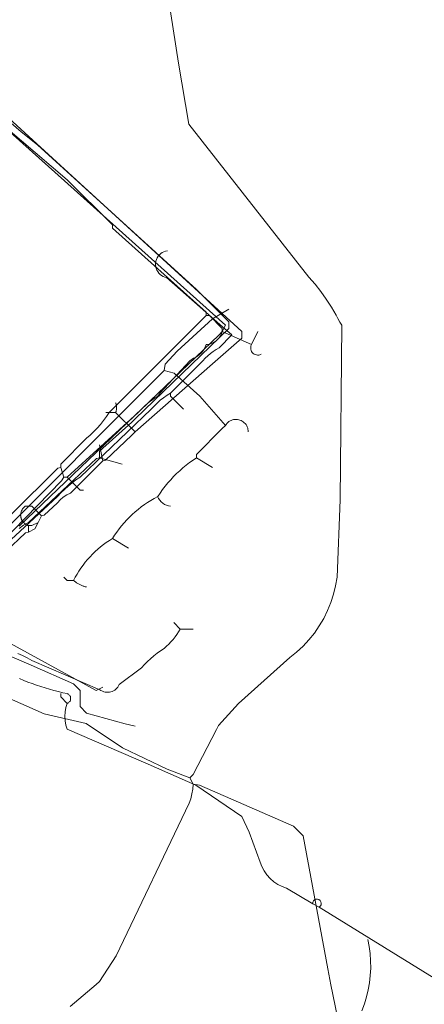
# Model space of a CAD drawing. Header units: inches. Extents: x 158416 to 160804, y 432611 to 437652.
# Tile 34 of 193: x 158629 to 158671, y 433076 to 433177. Entities that reach past the tile are written whole.
import ezdxf

# ---------------------------------------------------------------- set-up
doc = ezdxf.new("R2010")
doc.units = ezdxf.units.IN
doc.header["$MEASUREMENT"] = 0
doc.linetypes.add('COPIER_315', pattern=[0])
doc.linetypes.add('DASHDOT', pattern=[0])
for name, color, linetype in [('4.1-RIOOL-BESTAAND', 251, 'Continuous'), ('4.2-K&L-LAAGSPANNING', 10, 'Continuous'), ('4.2-K&L-LAGEDRUK GAS', 42, 'Continuous'), ('4.2-K&L-SIGNAAL KPN', 94, 'Continuous'), ('4.2-K&L-SIGNAAL UPC', 222, 'Continuous'), ('4.2-K&L-WATERLEIDING', 150, 'Continuous')]:
    doc.layers.add(name, color=color, linetype=linetype)

msp = doc.modelspace()

# ---------------------------------------------------------------- linework, layer by layer
at = {"layer": '4.1-RIOOL-BESTAAND', "linetype": 'COPIER_315', "lineweight": 0, "ltscale": 5}
for p, q in [((158638.33, 433136.67), (158639.33, 433136.67)), ((158638, 433131.67), (158637.67, 433133.33))]:
    msp.add_line(p, q, dxfattribs=at)
for points in [[(158628, 433122.33, 0), (158630.03, 433124.27, 0), (158630.33, 433124.33, 0), (158631, 433124.67, 0), (158631.33, 433125.33, 0), (158631.67, 433126, 0), (158631.97, 433126.07, 0), (158633.33, 433127.33, 0), (158633.61, 433127.66, 0), (158633.92, 433127.93, 0), (158634.28, 433128.16, 0), (158634.67, 433128.33, 0), (158638, 433131.67, 0), (158638.3, 433131.73, 0), (158641, 433134.33, 0), (158641.33, 433134.67, 0), (158649.33, 433141.67, 0), (158652.33, 433144.33, 0), (158652.33, 433145, 0), (158610.41, 433183.42, 0)], [(158641.33, 433134.67, 0), (158639.33, 433136.67, 0), (158639.35, 433136.72, 0), (158639.37, 433136.77, 0), (158639.39, 433136.82, 0), (158639.4, 433136.87, 0), (158639.41, 433136.93, 0), (158639.42, 433136.98, 0), (158639.42, 433137.03, 0), (158639.43, 433137.09, 0), (158639.43, 433137.14, 0), (158639.43, 433137.19, 0), (158639.43, 433137.25, 0), (158639.42, 433137.3, 0), (158639.42, 433137.35, 0), (158639.41, 433137.41, 0), (158639.4, 433137.46, 0), (158639.39, 433137.51, 0), (158639.37, 433137.57, 0), (158639.35, 433137.62, 0), (158639.33, 433137.67, 0)], [(158630.33, 433124.33, 0), (158630.33, 433125, 0), (158630.29, 433125.02, 0), (158630.24, 433125.03, 0), (158630.2, 433125.05, 0), (158630.15, 433125.07, 0), (158630.11, 433125.09, 0), (158630.07, 433125.12, 0), (158630.03, 433125.15, 0), (158629.99, 433125.17, 0), (158629.95, 433125.2, 0), (158629.92, 433125.23, 0), (158629.88, 433125.27, 0), (158629.85, 433125.3, 0), (158629.81, 433125.34, 0), (158629.78, 433125.37, 0), (158629.75, 433125.41, 0), (158629.72, 433125.45, 0), (158629.7, 433125.49, 0), (158629.67, 433125.53, 0), (158629.65, 433125.58, 0), (158629.63, 433125.62, 0), (158629.61, 433125.66, 0), (158629.6, 433125.71, 0), (158629.58, 433125.76, 0), (158629.57, 433125.8, 0), (158629.56, 433125.85, 0), (158629.55, 433125.9, 0), (158629.54, 433125.94, 0), (158629.54, 433125.99, 0), (158629.53, 433126.04, 0), (158629.53, 433126.09, 0), (158629.53, 433126.14, 0), (158629.54, 433126.19, 0), (158629.54, 433126.23, 0), (158629.55, 433126.28, 0), (158629.56, 433126.33, 0), (158629.57, 433126.38, 0), (158629.58, 433126.42, 0), (158629.6, 433126.47, 0), (158629.62, 433126.51, 0), (158629.64, 433126.56, 0), (158629.66, 433126.6, 0), (158629.68, 433126.64, 0), (158629.71, 433126.68, 0), (158629.73, 433126.72, 0), (158629.76, 433126.76, 0), (158629.79, 433126.8, 0), (158629.82, 433126.84, 0), (158629.85, 433126.87, 0), (158629.89, 433126.91, 0), (158629.92, 433126.94, 0), (158629.96, 433126.97, 0), (158630, 433127, 0), (158630.67, 433127, 0), (158631.67, 433126, 0)], [(158630.33, 433125, 0), (158630.67, 433125, 0), (158631.33, 433125.33, 0)]]:
    msp.add_polyline3d(points, dxfattribs=at)
at = {"layer": '4.2-K&L-LAAGSPANNING', "linetype": 'DASHDOT', "lineweight": 0, "ltscale": 2}
msp.add_line((158653.33, 433143.67), (158654, 433145), dxfattribs=at)
for points in [[(158654.33, 433142.67, 0), (158654.22, 433142.62, 0), (158654.1, 433142.59, 0), (158653.97, 433142.59, 0), (158653.85, 433142.6, 0), (158653.73, 433142.64, 0), (158653.62, 433142.69, 0), (158653.52, 433142.76, 0), (158653.43, 433142.85, 0), (158653.36, 433142.95, 0), (158653.3, 433143.06, 0), (158653.27, 433143.18, 0), (158653.26, 433143.31, 0), (158653.26, 433143.43, 0), (158653.29, 433143.55, 0), (158653.33, 433143.67, 0), (158650.33, 433145, 0), (158650.33, 433145.33, 0), (158649, 433146.67, 0), (158648.67, 433146.67, 0), (158648.67, 433147, 0), (158639, 433155.67, 0), (158639, 433156, 0), (158634.33, 433160.67, 0), (158619.93, 433172.92, 0)], [(158621, 433119, 0), (158621.67, 433119.33, 0), (158623.33, 433121, 0), (158623.67, 433121, 0), (158623.67, 433121.33, 0), (158633.37, 433130.93, 0), (158633.67, 433131, 0), (158633.67, 433131.33, 0), (158636.33, 433134, 0), (158636.71, 433134.34, 0), (158637.08, 433134.69, 0), (158637.43, 433135.06, 0), (158637.76, 433135.44, 0), (158638.08, 433135.84, 0), (158638.38, 433136.25, 0), (158638.67, 433136.67, 0), (158648.67, 433146.67, 0)], [(158634, 433130, 0), (158634.33, 433130, 0), (158641.67, 433136.67, 0), (158641.89, 433136.91, 0), (158642.12, 433137.14, 0), (158642.36, 433137.36, 0), (158642.6, 433137.58, 0), (158642.86, 433137.78, 0), (158643.12, 433137.98, 0), (158643.39, 433138.16, 0), (158643.67, 433138.33, 0), (158643.93, 433138.7, 0), (158647, 433142, 0), (158647.37, 433142.27, 0), (158647.52, 433142.33, 0), (158647.66, 433142.41, 0), (158647.8, 433142.5, 0), (158647.93, 433142.6, 0), (158648.05, 433142.71, 0), (158648.17, 433142.82, 0), (158648.28, 433142.95, 0), (158648.38, 433143.08, 0), (158648.46, 433143.22, 0), (158648.54, 433143.36, 0), (158648.61, 433143.51, 0), (158648.67, 433143.67, 0), (158648.82, 433143.68, 0), (158648.97, 433143.71, 0), (158649.11, 433143.75, 0), (158649.26, 433143.8, 0), (158649.39, 433143.86, 0), (158649.53, 433143.94, 0), (158649.65, 433144.02, 0), (158649.77, 433144.12, 0), (158649.88, 433144.22, 0), (158649.98, 433144.33, 0), (158650.07, 433144.46, 0), (158650.15, 433144.58, 0), (158650.23, 433144.72, 0), (158650.29, 433144.86, 0), (158650.33, 433145, 0)], [(158625, 433120.67, 0), (158633.73, 433129.63, 0), (158634, 433130, 0), (158633.67, 433131, 0)], [(158636, 433128.67, 0), (158635.67, 433128.67, 0), (158634.33, 433130, 0)], [(158641.33, 433104.33, 0), (158640.3, 433104.57, 0), (158636.33, 433105.67, 0), (158635.67, 433106.33, 0), (158635.67, 433108, 0), (158635, 433108.67, 0), (158630.63, 433110.6, 0), (158626.37, 433112.43, 0), (158626.18, 433112.5, 0), (158626, 433112.58, 0), (158625.82, 433112.67, 0), (158625.65, 433112.77, 0), (158625.49, 433112.88, 0), (158625.33, 433113, 0), (158624.33, 433113.33, 0)], [(158634.33, 433106.67, 0), (158634.39, 433106.69, 0), (158634.45, 433106.72, 0), (158634.5, 433106.76, 0), (158634.55, 433106.81, 0), (158634.59, 433106.86, 0), (158634.63, 433106.91, 0), (158634.66, 433106.97, 0), (158634.68, 433107.04, 0), (158634.69, 433107.1, 0), (158634.69, 433107.17, 0), (158634.69, 433107.23, 0), (158634.68, 433107.3, 0), (158634.66, 433107.36, 0), (158634.63, 433107.42, 0), (158634.59, 433107.47, 0), (158634.55, 433107.53, 0), (158634.5, 433107.57, 0), (158634.45, 433107.61, 0), (158634.39, 433107.64, 0), (158634.33, 433107.67, 0), (158633.88, 433107.77, 0), (158633.42, 433107.88, 0), (158632.96, 433108, 0), (158632.51, 433108.12, 0), (158632.06, 433108.26, 0), (158631.61, 433108.4, 0), (158631.17, 433108.55, 0), (158630.73, 433108.71, 0), (158630.29, 433108.87, 0), (158629.85, 433109.04, 0), (158629.42, 433109.22, 0)], [(158633.67, 433107.67, 0), (158633.67, 433107.33, 0), (158634.33, 433106.67, 0), (158634.2, 433106.23, 0), (158634.11, 433105.79, 0), (158634.09, 433105.33, 0), (158634.11, 433104.88, 0), (158634.2, 433104.43, 0), (158634.33, 433104, 0), (158642.7, 433100.4, 0), (158647.61, 433098.25, 0), (158652.33, 433095, 0), (158653.1, 433093.37, 0), (158654.23, 433090.3, 0), (158654.41, 433089.83, 0), (158654.64, 433089.39, 0), (158654.93, 433088.98, 0), (158655.26, 433088.61, 0), (158655.64, 433088.28, 0), (158656.05, 433088, 0), (158656.5, 433087.77, 0), (158656.97, 433087.6, 0), (158659.67, 433086, 0), (158660.33, 433085.67, 0), (158674.97, 433076.6, 0)], [(158665.33, 433082.33, 0), (158665.48, 433081.6, 0), (158665.58, 433080.86, 0), (158665.63, 433080.11, 0), (158665.64, 433079.36, 0), (158665.6, 433078.61, 0), (158665.51, 433077.86, 0), (158665.38, 433077.13, 0), (158665.21, 433076.4, 0), (158664.99, 433075.68, 0), (158664.72, 433074.98, 0)]]:
    msp.add_polyline3d(points, dxfattribs=at)
msp.add_arc((158660.1, 433086.04), 0.437, 301.9981, 184.855, dxfattribs=at)
at = {"layer": '4.2-K&L-LAGEDRUK GAS', "linetype": 'Continuous', "lineweight": 0, "ltscale": 15}
msp.add_line((158640, 433131.33), (158637.67, 433132), dxfattribs=at)
for points in [[(158629.37, 433124.7, 0), (158629.83, 433125.05, 0), (158630.33, 433125.33, 0), (158637.37, 433131.93, 0), (158637.67, 433132, 0), (158637.67, 433132.67, 0), (158641, 433135.67, 0), (158641.33, 433136, 0), (158651, 433145.33, 0), (158651, 433146, 0), (158647.67, 433149.33, 0), (158631.26, 433164.25, 0), (158629.6, 433165.59, 0), (158611.73, 433181.08, 0)], [(158638, 433108.33, 0), (158637.33, 433108, 0), (158626.33, 433114, 0)]]:
    msp.add_polyline3d(points, dxfattribs=at)
at = {"layer": '4.2-K&L-SIGNAAL KPN', "linetype": 'Continuous', "lineweight": 0, "ltscale": 1.75}
for points in [[(158647, 433099, 0), (158647.33, 433099.33, 0), (158649.73, 433103.97, 0), (158649.93, 433104.37, 0), (158652, 433106.67, 0), (158657.3, 433111.4, 0), (158658, 433111.96, 0), (158658.66, 433112.57, 0), (158659.27, 433113.22, 0), (158659.83, 433113.92, 0), (158660.34, 433114.66, 0), (158660.8, 433115.43, 0), (158661.19, 433116.24, 0), (158661.53, 433117.07, 0), (158661.81, 433117.92, 0), (158662.02, 433118.79, 0), (158662.17, 433119.67, 0), (158662.49, 433127.66, 0), (158662.67, 433145.67, 0), (158662.44, 433145.99, 0), (158662.24, 433146.34, 0), (158662.07, 433146.7, 0), (158661.59, 433147.54, 0), (158661.06, 433148.35, 0), (158660.5, 433149.13, 0), (158659.9, 433149.89, 0), (158659.25, 433150.61, 0), (158646.89, 433166.4, 0), (158645.8, 433172.69, 0), (158644.47, 433181.36, 0)], [(158624.67, 433120, 0), (158633.33, 433128, 0), (158633.69, 433128.37, 0), (158634.05, 433128.73, 0), (158634.44, 433129.08, 0), (158634.83, 433129.4, 0), (158635.24, 433129.71, 0), (158635.67, 433130, 0), (158643, 433137, 0), (158643.29, 433137.32, 0), (158643.6, 433137.63, 0), (158643.93, 433137.92, 0), (158644.27, 433138.19, 0), (158644.63, 433138.44, 0), (158645, 433138.67, 0), (158648.33, 433142, 0), (158648.58, 433142.26, 0), (158648.84, 433142.51, 0), (158649.11, 433142.74, 0), (158649.4, 433142.95, 0), (158649.69, 433143.15, 0), (158650, 433143.33, 0), (158651.33, 433144.67, 0), (158650.07, 433145.75, 0), (158644.59, 433150.58, 0), (158644.41, 433150.63, 0), (158644.23, 433150.7, 0), (158644.07, 433150.79, 0), (158643.92, 433150.9, 0), (158643.78, 433151.04, 0), (158643.67, 433151.19, 0), (158643.58, 433151.35, 0), (158643.51, 433151.53, 0), (158643.46, 433151.71, 0), (158643.44, 433151.9, 0), (158643.44, 433152.08, 0), (158643.48, 433152.27, 0), (158643.53, 433152.45, 0), (158643.61, 433152.62, 0), (158643.71, 433152.78, 0), (158643.84, 433152.93, 0), (158643.98, 433153.05, 0), (158644.13, 433153.16, 0), (158644.3, 433153.24, 0), (158644.48, 433153.3, 0), (158644.67, 433153.33, 0)], [(158646.33, 433137, 0), (158645, 433138.33, 0), (158645, 433138.67, 0)], [(158662.21, 433074.31, 0), (158661.54, 433077.64, 0), (158661.21, 433079.31, 0), (158658.67, 433093, 0), (158657.67, 433094, 0), (158647.97, 433098.23, 0), (158647.33, 433098.33, 0), (158647, 433099, 0), (158644.63, 433099.9, 0), (158640.05, 433102.08, 0), (158636.28, 433104.59, 0), (158631.97, 433105.6, 0), (158622, 433110, 0), (158621.15, 433110.3, 0), (158620.32, 433110.65, 0), (158619.52, 433111.05, 0), (158618.75, 433111.5, 0), (158618, 433112, 0)], [(158634.63, 433075.4, 0), (158637.33, 433077.67, 0), (158637.67, 433078, 0), (158639.4, 433080.63, 0), (158646.9, 433096.37, 0), (158647.07, 433096.84, 0), (158647.2, 433097.33, 0), (158647.29, 433097.83, 0), (158647.33, 433098.33, 0)]]:
    msp.add_polyline3d(points, dxfattribs=at)
at = {"layer": '4.2-K&L-SIGNAAL UPC', "linetype": 'Continuous', "lineweight": 0, "ltscale": 1.75}
for p, q in [((158649.33, 433131), (158647.67, 433132)), ((158640.67, 433122.67), (158639, 433123.67))]:
    msp.add_line(p, q, dxfattribs=at)
for points in [[(158624, 433120.33, 0), (158624.2, 433120.66, 0), (158624.41, 433120.99, 0), (158624.64, 433121.3, 0), (158624.89, 433121.59, 0), (158625.15, 433121.88, 0), (158625.42, 433122.16, 0), (158625.7, 433122.42, 0), (158626, 433122.67, 0), (158644.33, 433141, 0), (158644.43, 433141.63, 0), (158645.67, 433143, 0), (158649.33, 433146.33, 0), (158651, 433147.33, 0)], [(158650.67, 433135.33, 0), (158648, 433138.33, 0), (158645.37, 433140.73, 0), (158644.33, 433141, 0)], [(158635, 433119.33, 0), (158635.17, 433119.67, 0), (158635.35, 433119.99, 0), (158635.55, 433120.31, 0), (158635.75, 433120.62, 0), (158635.97, 433120.93, 0), (158636.2, 433121.22, 0), (158636.44, 433121.51, 0), (158636.69, 433121.79, 0), (158636.94, 433122.06, 0), (158637.21, 433122.32, 0), (158637.49, 433122.57, 0), (158637.78, 433122.81, 0), (158638.07, 433123.04, 0), (158638.37, 433123.26, 0), (158638.68, 433123.47, 0), (158639, 433123.67, 0), (158639.22, 433124, 0), (158639.45, 433124.33, 0), (158639.69, 433124.66, 0), (158639.94, 433124.97, 0), (158640.2, 433125.28, 0), (158640.47, 433125.58, 0), (158640.76, 433125.86, 0), (158641.05, 433126.14, 0), (158641.35, 433126.41, 0), (158641.65, 433126.67, 0), (158641.97, 433126.92, 0), (158642.3, 433127.16, 0), (158642.63, 433127.38, 0), (158642.97, 433127.6, 0), (158643.31, 433127.81, 0), (158643.67, 433128, 0), (158643.91, 433128.36, 0), (158644.17, 433128.72, 0), (158644.44, 433129.06, 0), (158644.72, 433129.4, 0), (158645.01, 433129.73, 0), (158645.31, 433130.05, 0), (158645.62, 433130.36, 0), (158645.94, 433130.66, 0), (158646.27, 433130.95, 0), (158646.61, 433131.23, 0), (158646.95, 433131.49, 0), (158647.31, 433131.75, 0), (158647.67, 433132, 0), (158647.67, 433132.33, 0), (158650.33, 433135, 0), (158650.67, 433135.33, 0), (158650.74, 433135.44, 0), (158650.82, 433135.55, 0), (158650.92, 433135.64, 0), (158651.02, 433135.72, 0), (158651.13, 433135.79, 0), (158651.25, 433135.85, 0), (158651.38, 433135.89, 0), (158651.5, 433135.93, 0), (158651.63, 433135.95, 0), (158651.77, 433135.95, 0), (158651.9, 433135.94, 0), (158652.03, 433135.92, 0), (158652.15, 433135.88, 0), (158652.28, 433135.83, 0), (158652.39, 433135.77, 0), (158652.5, 433135.7, 0), (158652.6, 433135.61, 0), (158652.7, 433135.52, 0), (158652.78, 433135.41, 0), (158652.85, 433135.3, 0), (158652.9, 433135.18, 0), (158652.95, 433135.06, 0), (158652.98, 433134.93, 0), (158653, 433134.8, 0), (158653, 433134.67, 0)], [(158636.33, 433118.67, 0), (158636.26, 433118.68, 0), (158636.19, 433118.7, 0), (158636.12, 433118.72, 0), (158636.04, 433118.75, 0), (158635.97, 433118.77, 0), (158635.9, 433118.8, 0), (158635.83, 433118.83, 0), (158635.76, 433118.86, 0), (158635.69, 433118.89, 0), (158635.63, 433118.92, 0), (158635.56, 433118.95, 0), (158635.49, 433118.99, 0), (158635.43, 433119.03, 0), (158635.36, 433119.07, 0), (158635.3, 433119.11, 0), (158635.24, 433119.15, 0), (158635.18, 433119.19, 0), (158635.12, 433119.24, 0), (158635.06, 433119.29, 0), (158635, 433119.33, 0), (158634.33, 433119.33, 0), (158634, 433119.67, 0)], [(158647.33, 433114.33, 0), (158646, 433114.33, 0), (158645.33, 433115, 0)], [(158629.24, 433111.81, 0), (158629.73, 433111.59, 0), (158630.22, 433111.35, 0), (158630.7, 433111.1, 0), (158637.7, 433108.07, 0), (158637.82, 433107.99, 0), (158637.96, 433107.92, 0), (158638.1, 433107.87, 0), (158638.24, 433107.84, 0), (158638.39, 433107.82, 0), (158638.53, 433107.81, 0), (158638.68, 433107.83, 0), (158638.83, 433107.86, 0), (158638.97, 433107.9, 0), (158639.1, 433107.97, 0), (158639.23, 433108.04, 0), (158639.35, 433108.13, 0), (158639.45, 433108.23, 0), (158639.55, 433108.35, 0), (158639.63, 433108.47, 0), (158639.7, 433108.6, 0), (158642, 433110.33, 0), (158642.3, 433110.66, 0), (158642.61, 433110.97, 0), (158642.93, 433111.27, 0), (158643.26, 433111.56, 0), (158643.61, 433111.83, 0), (158643.97, 433112.09, 0), (158644.33, 433112.33, 0), (158644.58, 433112.55, 0), (158644.81, 433112.78, 0), (158645.04, 433113.01, 0), (158645.25, 433113.26, 0), (158645.46, 433113.52, 0), (158645.65, 433113.78, 0), (158645.83, 433114.05, 0), (158646, 433114.33, 0)]]:
    msp.add_polyline3d(points, dxfattribs=at)
msp.add_arc((158645.1, 433128.53), 1.53, 200.1214, 266.143, dxfattribs=at)
at = {"layer": '4.2-K&L-WATERLEIDING', "linetype": 'Continuous', "lineweight": 0, "ltscale": 2}
msp.add_polyline3d([(158629.37, 433124.93, 0), (158650, 433144.67, 0), (158650.33, 433145, 0), (158650.67, 433145.67, 0), (158623.74, 433169.75, 0)], dxfattribs=at)

doc.saveas('drawing.dxf')
